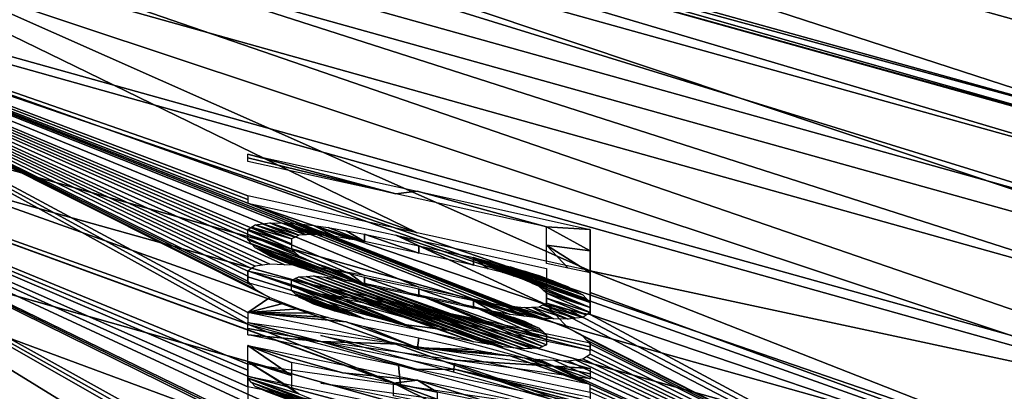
# Model space of a CAD drawing. Header units: millimetres. Extents: x -121 to 75, y -30 to 271.
# Tile 214 of 217: x 61.25 to 69.88, y 247.43 to 250.68. Entities that reach past the tile are written whole.
import ezdxf

# ---------------------------------------------------------------- set-up
doc = ezdxf.new("R2010")
doc.units = ezdxf.units.MM
doc.header["$LTSCALE"] = 65.185185
for name, color, linetype in [('397', 7, 'CONTINUOUS'), ('400', 7, 'CONTINUOUS'), ('499', 7, 'CONTINUOUS'), ('500', 7, 'CONTINUOUS')]:
    doc.layers.add(name, color=color, linetype=linetype)

msp = doc.modelspace()

# ---------------------------------------------------------------- linework, layer by layer
at = {"layer": '397', "color": 251, "linetype": 'Continuous', "true_color": 0x4d4d4d}
for points in [[(56.934, 254.9162, 18.2883), (73.4445, 250.3228, 20.9083), (56.9519, 255.3492, 12.1716), (56.934, 254.9162, 18.2883)], [(56.9519, 255.3492, -12.1716), (73.4445, 250.3228, -20.9084), (56.934, 254.9162, -18.2883), (56.9519, 255.3492, -12.1716)], [(73.4445, 250.7674, -13.9603), (73.4445, 250.3228, -20.9084), (56.9519, 255.3492, -12.1716), (73.4445, 250.7674, -13.9603)], [(73.4445, 250.3228, 20.9083), (73.4445, 250.7674, 13.9602), (56.9519, 255.3492, 12.1716), (73.4445, 250.3228, 20.9083)], [(56.934, 254.9162, -18.2883), (73.4445, 249.7158, -27.8607), (56.9097, 254.3208, -24.4671), (56.934, 254.9162, -18.2883)], [(56.9097, 254.3208, 24.4671), (73.4445, 249.7158, 27.8606), (56.934, 254.9162, 18.2883), (56.9097, 254.3208, 24.4671)], [(73.4445, 250.3228, -20.9084), (73.4445, 249.7158, -27.8607), (56.934, 254.9162, -18.2883), (73.4445, 250.3228, -20.9084)], [(73.4445, 249.7158, 27.8606), (73.4445, 250.3228, 20.9083), (56.934, 254.9162, 18.2883), (73.4445, 249.7158, 27.8606)], [(56.9097, 254.3208, -24.4671), (73.4445, 248.9523, -34.8758), (56.8792, 253.5671, -30.76), (56.9097, 254.3208, -24.4671)], [(56.8792, 253.5671, 30.76), (73.4445, 248.9523, 34.8757), (56.9097, 254.3208, 24.4671), (56.8792, 253.5671, 30.76)], [(73.4445, 249.7158, -27.8607), (73.4445, 248.9523, -34.8758), (56.9097, 254.3208, -24.4671), (73.4445, 249.7158, -27.8607)], [(73.4445, 248.9523, 34.8757), (73.4445, 249.7158, 27.8606), (56.9097, 254.3208, 24.4671), (73.4445, 248.9523, 34.8757)], [(56.8792, 253.5671, -30.76), (73.4445, 248.031, -42.0424), (56.8427, 252.6555, -37.2326), (56.8792, 253.5671, -30.76)], [(56.8427, 252.6555, 37.2326), (73.4445, 248.031, 42.0423), (56.8792, 253.5671, 30.76), (56.8427, 252.6555, 37.2326)], [(73.4445, 248.9523, -34.8758), (73.4445, 248.031, -42.0424), (56.8792, 253.5671, -30.76), (73.4445, 248.9523, -34.8758)], [(73.4445, 248.031, 42.0423), (73.4445, 248.9523, 34.8757), (56.8792, 253.5671, 30.76), (73.4445, 248.031, 42.0423)], [(56.8003, 251.581, -43.9619), (56.8427, 252.6555, -37.2326), (64.7337, 248.8162, -50), (56.8003, 251.581, -43.9619)], [(56.8003, 251.581, 43.9619), (73.4445, 246.9416, 49.4758), (56.8427, 252.6555, 37.2326), (56.8003, 251.581, 43.9619)], [(56.8427, 252.6555, -37.2326), (66.25, 248.482, -50), (64.7337, 248.8162, -50), (56.8427, 252.6555, -37.2326)], [(73.4445, 248.031, -42.0424), (73.4445, 246.9416, -49.4759), (56.8427, 252.6555, -37.2326), (73.4445, 248.031, -42.0424)], [(56.8427, 252.6555, -37.2326), (73.4445, 246.9416, -49.4759), (66.25, 248.482, -50), (56.8427, 252.6555, -37.2326)], [(73.4445, 246.9416, 49.4758), (73.4445, 248.031, 42.0423), (56.8427, 252.6555, 37.2326), (73.4445, 246.9416, 49.4758)], [(56.7517, 250.3334, -51.0357), (56.8003, 251.581, -43.9619), (63.25, 248.0146, -56.3125), (56.7517, 250.3334, -51.0357)], [(56.7517, 250.3334, 51.0357), (73.4445, 245.6609, 57.3329), (56.8003, 251.581, 43.9619), (56.7517, 250.3334, 51.0357)], [(63.2819, 248.3561, -54.4061), (56.8003, 251.581, -43.9619), (63.25, 248.391, -54.25), (63.2819, 248.3561, -54.4061)], [(63.3138, 248.3211, -54.5625), (56.8003, 251.581, -43.9619), (63.2819, 248.3561, -54.4061), (63.3138, 248.3211, -54.5625)], [(63.5692, 248.5361, -53.0625), (56.8003, 251.581, -43.9619), (63.6968, 248.5311, -52.9375), (63.5692, 248.5361, -53.0625)], [(63.3776, 248.2851, -54.6873), (56.8003, 251.581, -43.9619), (63.3138, 248.3211, -54.5625), (63.3776, 248.2851, -54.6873)], [(63.6968, 248.5311, -52.9375), (56.8003, 251.581, -43.9619), (63.8245, 248.515, -52.875), (63.6968, 248.5311, -52.9375)], [(63.25, 248.4361, -53.9998), (56.8003, 251.581, -43.9619), (63.25, 248.481, -53.75), (63.25, 248.4361, -53.9998)], [(63.3777, 248.5323, -53.3125), (56.8003, 251.581, -43.9619), (63.4415, 248.5411, -53.1875), (63.3777, 248.5323, -53.3125)], [(63.25, 248.391, -54.25), (56.8003, 251.581, -43.9619), (63.25, 248.4361, -53.9998), (63.25, 248.391, -54.25)], [(63.4415, 248.5411, -53.1875), (56.8003, 251.581, -43.9619), (63.5692, 248.5361, -53.0625), (63.4415, 248.5411, -53.1875)], [(56.8003, 251.581, -43.9619), (63.3138, 248.5235, -53.4375), (63.2819, 248.5023, -53.5937), (56.8003, 251.581, -43.9619)], [(65.2287, 248.2355, -52.75), (56.8003, 251.581, -43.9619), (65.388, 248.1957, -52.7812), (65.2287, 248.2355, -52.75)], [(63.25, 249.1404, -50), (56.8003, 251.581, -43.9619), (64.7337, 248.8162, -50), (63.25, 249.1404, -50)], [(64.7485, 248.339, -52.75), (56.8003, 251.581, -43.9619), (65.2287, 248.2355, -52.75), (64.7485, 248.339, -52.75)], [(64.2713, 248.4414, -52.75), (56.8003, 251.581, -43.9619), (64.7485, 248.339, -52.75), (64.2713, 248.4414, -52.75)], [(63.9521, 248.4987, -52.8125), (56.8003, 251.581, -43.9619), (64.1116, 248.4701, -52.7813), (63.9521, 248.4987, -52.8125)], [(63.3138, 248.5235, -53.4375), (56.8003, 251.581, -43.9619), (63.3777, 248.5323, -53.3125), (63.3138, 248.5235, -53.4375)], [(64.1116, 248.4701, -52.7813), (56.8003, 251.581, -43.9619), (64.2713, 248.4414, -52.75), (64.1116, 248.4701, -52.7813)], [(63.8245, 248.515, -52.875), (56.8003, 251.581, -43.9619), (63.9521, 248.4987, -52.8125), (63.8245, 248.515, -52.875)], [(56.8003, 251.581, -43.9619), (63.4415, 248.249, -54.8125), (63.25, 248.118, -55.75), (56.8003, 251.581, -43.9619)], [(63.25, 249.0758, -50.375), (56.8003, 251.581, -43.9619), (63.25, 249.1082, -50.1874), (63.25, 249.0758, -50.375)], [(63.4415, 248.249, -54.8125), (56.8003, 251.581, -43.9619), (63.3776, 248.2851, -54.6873), (63.4415, 248.249, -54.8125)], [(65.388, 248.1957, -52.7812), (56.8003, 251.581, -43.9619), (65.5479, 248.1558, -52.8125), (65.388, 248.1957, -52.7812)], [(56.8003, 251.581, -43.9619), (63.25, 249.0758, -50.375), (65.5479, 248.1558, -52.8125), (56.8003, 251.581, -43.9619)], [(63.25, 249.1082, -50.1874), (56.8003, 251.581, -43.9619), (63.25, 249.1404, -50), (63.25, 249.1082, -50.1874)], [(63.25, 248.0664, -56.0309), (56.8003, 251.581, -43.9619), (63.25, 248.118, -55.75), (63.25, 248.0664, -56.0309)], [(63.25, 248.0146, -56.3125), (56.8003, 251.581, -43.9619), (63.25, 248.0664, -56.0309), (63.25, 248.0146, -56.3125)], [(63.25, 248.481, -53.75), (56.8003, 251.581, -43.9619), (63.2819, 248.5023, -53.5937), (63.25, 248.481, -53.75)], [(73.4445, 245.6609, 57.3329), (73.4445, 246.9416, 49.4758), (56.8003, 251.581, 43.9619), (73.4445, 245.6609, 57.3329)], [(56.6964, 248.8968, -58.5536), (56.7517, 250.3334, -51.0357), (63.25, 246.3357, -65.0625), (56.6964, 248.8968, -58.5536)], [(56.6964, 248.8968, 58.5536), (73.4445, 242.7992, 72.9141), (56.7517, 250.3334, 51.0357), (56.6964, 248.8968, 58.5536)], [(63.3138, 247.106, -61.0625), (56.7517, 250.3334, -51.0357), (63.2819, 247.1425, -60.9061), (63.3138, 247.106, -61.0625)], [(64.588, 247.4779, -57.7196), (56.7517, 250.3334, -51.0357), (63.25, 248.0146, -56.3125), (64.588, 247.4779, -57.7196)], [(63.25, 247.6657, -58.1875), (56.7517, 250.3334, -51.0357), (64.588, 247.4779, -57.7196), (63.25, 247.6657, -58.1875)], [(63.25, 247.6128, -58.4684), (56.7517, 250.3334, -51.0357), (63.25, 247.6657, -58.1875), (63.25, 247.6128, -58.4684)], [(56.7517, 250.3334, -51.0357), (63.25, 247.5598, -58.75), (63.25, 247.4652, -59.25), (56.7517, 250.3334, -51.0357)], [(63.25, 247.5598, -58.75), (56.7517, 250.3334, -51.0357), (63.25, 247.6128, -58.4684), (63.25, 247.5598, -58.75)], [(56.7517, 250.3334, -51.0357), (63.3138, 247.106, -61.0625), (63.25, 246.7303, -63.0625), (56.7517, 250.3334, -51.0357)], [(63.25, 246.6814, -63.3122), (56.7517, 250.3334, -51.0357), (63.25, 246.7303, -63.0625), (63.25, 246.6814, -63.3122)], [(63.25, 246.6322, -63.5625), (56.7517, 250.3334, -51.0357), (63.25, 246.6814, -63.3122), (63.25, 246.6322, -63.5625)], [(63.25, 246.3357, -65.0625), (56.7517, 250.3334, -51.0357), (63.25, 246.6322, -63.5625), (63.25, 246.3357, -65.0625)], [(63.25, 247.323, -59.9975), (56.7517, 250.3334, -51.0357), (63.25, 247.4652, -59.25), (63.25, 247.323, -59.9975)], [(63.25, 247.1789, -60.75), (56.7517, 250.3334, -51.0357), (63.25, 247.323, -59.9975), (63.25, 247.1789, -60.75)], [(63.2819, 247.1425, -60.9061), (56.7517, 250.3334, -51.0357), (63.25, 247.1789, -60.75), (63.2819, 247.1425, -60.9061)], [(73.4445, 242.7992, 72.9141), (73.4445, 244.2436, 65.3112), (56.7517, 250.3334, 51.0357), (73.4445, 242.7992, 72.9141)], [(73.4445, 244.2436, 65.3112), (73.4445, 245.6609, 57.3329), (56.7517, 250.3334, 51.0357), (73.4445, 244.2436, 65.3112)], [(64.5462, 248.7935, -50.375), (65.867, 248.1841, -52.25), (63.25, 249.0758, -50.375), (64.5462, 248.7935, -50.375)], [(65.8032, 248.0789, -52.9375), (63.25, 249.0758, -50.375), (65.9307, 248.0297, -53.0623), (65.8032, 248.0789, -52.9375)], [(66.0585, 247.9803, -53.1875), (65.9307, 248.0297, -53.0623), (63.25, 249.0758, -50.375), (66.0585, 247.9803, -53.1875)], [(65.6753, 248.1174, -52.8749), (63.25, 249.0758, -50.375), (65.8032, 248.0789, -52.9375), (65.6753, 248.1174, -52.8749)], [(65.5479, 248.1558, -52.8125), (63.25, 249.0758, -50.375), (65.6753, 248.1174, -52.8749), (65.5479, 248.1558, -52.8125)], [(63.25, 249.0758, -50.375), (65.867, 248.1841, -52.25), (66.0585, 247.9803, -53.1875), (63.25, 249.0758, -50.375)], [(56.6337, 247.249, -66.6292), (56.6964, 248.8968, -58.5536), (63.5702, 244.3162, -74.6126), (56.6337, 247.249, -66.6292)], [(56.6337, 247.249, 66.6292), (73.4445, 241.3103, 80.3527), (56.6964, 248.8968, 58.5536), (56.6337, 247.249, 66.6292)], [(63.25, 244.9353, -71.9375), (56.6964, 248.8968, -58.5536), (63.2819, 244.962, -71.7812), (63.25, 244.9353, -71.9375)], [(63.2819, 245.414, -69.5936), (56.6964, 248.8968, -58.5536), (63.25, 245.452, -69.4375), (63.2819, 245.414, -69.5936)], [(63.3138, 245.3759, -69.75), (56.6964, 248.8968, -58.5536), (63.2819, 245.414, -69.5936), (63.3138, 245.3759, -69.75)], [(63.3776, 245.3384, -69.8748), (56.6964, 248.8968, -58.5536), (63.3138, 245.3759, -69.75), (63.3776, 245.3384, -69.8748)], [(63.5702, 244.3162, -74.6126), (56.6964, 248.8968, -58.5536), (63.831, 244.2401, -74.7512), (63.5702, 244.3162, -74.6126)], [(56.6964, 248.8968, -58.5536), (63.4415, 245.3008, -70), (63.9521, 245.0001, -71), (56.6964, 248.8968, -58.5536)], [(63.4415, 245.3008, -70), (56.6964, 248.8968, -58.5536), (63.3776, 245.3384, -69.8748), (63.4415, 245.3008, -70)], [(56.6964, 248.8968, -58.5536), (63.25, 245.758, -67.9375), (63.25, 245.6059, -68.6846), (56.6964, 248.8968, -58.5536)], [(63.25, 246.1867, -65.8097), (56.6964, 248.8968, -58.5536), (63.25, 246.3357, -65.0625), (63.25, 246.1867, -65.8097)], [(63.831, 244.2401, -74.7512), (56.6964, 248.8968, -58.5536), (64.0614, 244.1587, -74.9401), (63.831, 244.2401, -74.7512)], [(63.25, 246.0357, -66.5625), (56.6964, 248.8968, -58.5536), (63.25, 246.1867, -65.8097), (63.25, 246.0357, -66.5625)], [(63.2819, 245.9983, -66.7186), (56.6964, 248.8968, -58.5536), (63.25, 246.0357, -66.5625), (63.2819, 245.9983, -66.7186)], [(63.25, 245.452, -69.4375), (56.6964, 248.8968, -58.5536), (63.25, 245.6059, -68.6846), (63.25, 245.452, -69.4375)], [(63.5691, 245.0194, -71.25), (56.6964, 248.8968, -58.5536), (63.6968, 245.0216, -71.125), (63.5691, 245.0194, -71.25)], [(63.4415, 245.017, -71.375), (56.6964, 248.8968, -58.5536), (63.5691, 245.0194, -71.25), (63.4415, 245.017, -71.375)], [(63.6968, 245.0216, -71.125), (56.6964, 248.8968, -58.5536), (63.8245, 245.0109, -71.0625), (63.6968, 245.0216, -71.125)], [(63.3777, 245.0028, -71.5), (56.6964, 248.8968, -58.5536), (63.4415, 245.017, -71.375), (63.3777, 245.0028, -71.5)], [(63.8245, 245.0109, -71.0625), (56.6964, 248.8968, -58.5536), (63.9521, 245.0001, -71), (63.8245, 245.0109, -71.0625)], [(63.3138, 244.7541, -72.75), (56.6964, 248.8968, -58.5536), (63.2819, 244.7926, -72.5936), (63.3138, 244.7541, -72.75)], [(56.6964, 248.8968, -58.5536), (63.3138, 244.9886, -71.625), (63.2819, 244.962, -71.7812), (56.6964, 248.8968, -58.5536)], [(63.3138, 244.9886, -71.625), (56.6964, 248.8968, -58.5536), (63.3777, 245.0028, -71.5), (63.3138, 244.9886, -71.625)], [(56.6964, 248.8968, -58.5536), (63.3138, 244.7541, -72.75), (64.0614, 244.1587, -74.9401), (56.6964, 248.8968, -58.5536)], [(63.2819, 244.7926, -72.5936), (56.6964, 248.8968, -58.5536), (63.25, 244.831, -72.4375), (63.2819, 244.7926, -72.5936)], [(63.25, 244.831, -72.4375), (56.6964, 248.8968, -58.5536), (63.25, 244.8833, -72.1872), (63.25, 244.831, -72.4375)], [(63.25, 244.8833, -72.1872), (56.6964, 248.8968, -58.5536), (63.25, 244.9353, -71.9375), (63.25, 244.8833, -72.1872)], [(63.3138, 245.9607, -66.875), (56.6964, 248.8968, -58.5536), (63.2819, 245.9983, -66.7186), (63.3138, 245.9607, -66.875)], [(63.4095, 245.9173, -66.9998), (56.6964, 248.8968, -58.5536), (63.3138, 245.9607, -66.875), (63.4095, 245.9173, -66.9998)], [(56.6964, 248.8968, -58.5536), (63.5053, 245.8738, -67.125), (63.25, 245.758, -67.9375), (56.6964, 248.8968, -58.5536)], [(63.5053, 245.8738, -67.125), (56.6964, 248.8968, -58.5536), (63.4095, 245.9173, -66.9998), (63.5053, 245.8738, -67.125)], [(73.4445, 241.3103, 80.3527), (73.4445, 242.7992, 72.9141), (56.6964, 248.8968, 58.5536), (73.4445, 241.3103, 80.3527)], [(65.867, 248.3452, -51.3097), (65.867, 248.1841, -52.25), (64.5462, 248.7935, -50.375), (65.867, 248.3452, -51.3097)], [(65.867, 248.5036, -50.375), (65.867, 248.3452, -51.3097), (64.5462, 248.7935, -50.375), (65.867, 248.5036, -50.375)], [(63.7606, 248.4343, -53.4063), (65.3563, 247.839, -54.8438), (63.6968, 248.4311, -53.5), (63.7606, 248.4343, -53.4063)], [(63.8245, 248.4374, -53.3125), (65.484, 247.8174, -54.8125), (63.7606, 248.4343, -53.4063), (63.8245, 248.4374, -53.3125)], [(65.484, 247.8174, -54.8125), (65.3563, 247.839, -54.8438), (63.7606, 248.4343, -53.4063), (65.484, 247.8174, -54.8125)], [(63.9202, 248.4281, -53.25), (65.5798, 247.8082, -54.75), (63.8245, 248.4374, -53.3125), (63.9202, 248.4281, -53.25)], [(65.5798, 247.8082, -54.75), (65.484, 247.8174, -54.8125), (63.8245, 248.4374, -53.3125), (65.5798, 247.8082, -54.75)], [(66.25, 248.482, -50), (73.4445, 245.6609, -57.333), (66.25, 248.2933, -51.121), (66.25, 248.482, -50)], [(73.4445, 246.9416, -49.4759), (73.4445, 245.6609, -57.333), (66.25, 248.482, -50), (73.4445, 246.9416, -49.4759)], [(64.7486, 247.9623, -54.875), (63.633, 248.4, -53.75), (63.6649, 248.4156, -53.625), (64.7486, 247.9623, -54.875)], [(63.633, 248.3552, -53.9998), (63.633, 248.4, -53.75), (64.7486, 247.9623, -54.875), (63.633, 248.3552, -53.9998)], [(63.633, 248.3103, -54.25), (63.633, 248.3552, -53.9998), (64.2713, 248.0631, -54.875), (63.633, 248.3103, -54.25)], [(64.2713, 248.0631, -54.875), (63.633, 248.3552, -53.9998), (64.7486, 247.9623, -54.875), (64.2713, 248.0631, -54.875)], [(63.6968, 248.4311, -53.5), (65.2287, 247.8605, -54.875), (63.6649, 248.4156, -53.625), (63.6968, 248.4311, -53.5)], [(65.2287, 247.8605, -54.875), (64.7486, 247.9623, -54.875), (63.6649, 248.4156, -53.625), (65.2287, 247.8605, -54.875)], [(65.3563, 247.839, -54.8438), (65.2287, 247.8605, -54.875), (63.6968, 248.4311, -53.5), (65.3563, 247.839, -54.8438)], [(64.016, 248.4187, -53.1875), (65.6755, 247.7989, -54.6875), (63.9202, 248.4281, -53.25), (64.016, 248.4187, -53.1875)], [(65.6755, 247.7989, -54.6875), (65.5798, 247.8082, -54.75), (63.9202, 248.4281, -53.25), (65.6755, 247.7989, -54.6875)], [(64.1436, 248.397, -53.1563), (65.7394, 247.8019, -54.5938), (64.016, 248.4187, -53.1875), (64.1436, 248.397, -53.1563)], [(65.7394, 247.8019, -54.5938), (65.6755, 247.7989, -54.6875), (64.016, 248.4187, -53.1875), (65.7394, 247.8019, -54.5938)], [(64.2713, 248.3753, -53.125), (65.8032, 247.8049, -54.5), (64.1436, 248.397, -53.1563), (64.2713, 248.3753, -53.125)], [(65.8032, 247.8049, -54.5), (65.7394, 247.8019, -54.5938), (64.1436, 248.397, -53.1563), (65.8032, 247.8049, -54.5)], [(64.7485, 248.2731, -53.125), (65.8351, 247.8202, -54.375), (64.2713, 248.3753, -53.125), (64.7485, 248.2731, -53.125)], [(65.8351, 247.8202, -54.375), (65.8032, 247.8049, -54.5), (64.2713, 248.3753, -53.125), (65.8351, 247.8202, -54.375)], [(63.6649, 248.2811, -54.3749), (63.633, 248.3103, -54.25), (64.2713, 248.0631, -54.875), (63.6649, 248.2811, -54.3749)], [(64.1435, 248.0957, -54.8437), (63.6649, 248.2811, -54.3749), (64.2713, 248.0631, -54.875), (64.1435, 248.0957, -54.8437)], [(63.6968, 248.2518, -54.5), (63.6649, 248.2811, -54.3749), (64.1435, 248.0957, -54.8437), (63.6968, 248.2518, -54.5)], [(65.867, 247.8354, -54.25), (65.8351, 247.8202, -54.375), (64.7485, 248.2731, -53.125), (65.867, 247.8354, -54.25)], [(65.867, 247.8794, -53.9998), (65.867, 247.8354, -54.25), (64.7485, 248.2731, -53.125), (65.867, 247.8794, -53.9998)], [(65.2287, 248.17, -53.125), (65.867, 247.8794, -53.9998), (64.7485, 248.2731, -53.125), (65.2287, 248.17, -53.125)], [(66.25, 248.2933, -51.121), (73.4445, 245.6609, -57.333), (66.25, 248.1008, -52.25), (66.25, 248.2933, -51.121)], [(63.4415, 248.249, -54.8125), (63.5689, 248.1996, -54.9373), (63.25, 248.118, -55.75), (63.4415, 248.249, -54.8125)], [(63.5689, 248.1996, -54.9373), (63.6968, 248.1501, -55.0625), (63.25, 248.118, -55.75), (63.5689, 248.1996, -54.9373)], [(64.016, 248.1282, -54.8125), (63.6968, 248.2518, -54.5), (64.1435, 248.0957, -54.8437), (64.016, 248.1282, -54.8125)], [(63.7605, 248.2215, -54.5936), (63.6968, 248.2518, -54.5), (64.016, 248.1282, -54.8125), (63.7605, 248.2215, -54.5936)], [(63.9201, 248.1597, -54.7499), (63.7605, 248.2215, -54.5936), (64.016, 248.1282, -54.8125), (63.9201, 248.1597, -54.7499)], [(63.8245, 248.1911, -54.6875), (63.7605, 248.2215, -54.5936), (63.9201, 248.1597, -54.7499), (63.8245, 248.1911, -54.6875)], [(66.0583, 248.1425, -52.25), (73.4445, 244.2436, -65.311), (65.867, 248.1841, -52.25), (66.0583, 248.1425, -52.25)], [(65.867, 248.1841, -52.25), (73.4445, 244.2436, -65.311), (66.0585, 247.9803, -53.1875), (65.867, 248.1841, -52.25)], [(63.6968, 248.1501, -55.0625), (63.8242, 248.112, -55.1249), (63.25, 248.118, -55.75), (63.6968, 248.1501, -55.0625)], [(63.8242, 248.112, -55.1249), (63.9521, 248.0738, -55.1875), (63.25, 248.118, -55.75), (63.8242, 248.112, -55.1249)], [(63.25, 248.118, -55.75), (64.1115, 248.0347, -55.2187), (64.7362, 247.8073, -55.75), (63.25, 248.118, -55.75)], [(63.9521, 248.0738, -55.1875), (64.1115, 248.0347, -55.2187), (63.25, 248.118, -55.75), (63.9521, 248.0738, -55.1875)], [(65.867, 247.9233, -53.75), (65.867, 247.8794, -53.9998), (65.2287, 248.17, -53.125), (65.867, 247.9233, -53.75)], [(65.3562, 248.1371, -53.1562), (65.8351, 247.9521, -53.6249), (65.2287, 248.17, -53.125), (65.3562, 248.1371, -53.1562)], [(65.8351, 247.9521, -53.6249), (65.867, 247.9233, -53.75), (65.2287, 248.17, -53.125), (65.8351, 247.9521, -53.6249)], [(65.484, 248.1041, -53.1875), (65.8032, 247.9808, -53.5), (65.3562, 248.1371, -53.1562), (65.484, 248.1041, -53.1875)], [(65.8032, 247.9808, -53.5), (65.8351, 247.9521, -53.6249), (65.3562, 248.1371, -53.1562), (65.8032, 247.9808, -53.5)], [(65.5797, 248.0726, -53.2499), (65.7393, 248.011, -53.4061), (65.484, 248.1041, -53.1875), (65.5797, 248.0726, -53.2499)], [(65.7393, 248.011, -53.4061), (65.8032, 247.9808, -53.5), (65.484, 248.1041, -53.1875), (65.7393, 248.011, -53.4061)], [(66.25, 248.1008, -52.25), (73.4445, 244.2436, -65.311), (66.0583, 248.1425, -52.25), (66.25, 248.1008, -52.25)], [(73.4445, 245.6609, -57.333), (73.4445, 244.2436, -65.311), (66.25, 248.1008, -52.25), (73.4445, 245.6609, -57.333)], [(64.57, 247.6556, -56.7741), (64.588, 247.4779, -57.7196), (63.25, 248.0146, -56.3125), (64.57, 247.6556, -56.7741)], [(64.1115, 248.0347, -55.2187), (64.2713, 247.9954, -55.25), (64.7362, 247.8073, -55.75), (64.1115, 248.0347, -55.2187)], [(65.6755, 248.0411, -53.3125), (65.7393, 248.011, -53.4061), (65.5797, 248.0726, -53.2499), (65.6755, 248.0411, -53.3125)], [(63.8883, 247.9164, -56.125), (65.0607, 247.6712, -56.125), (65.0529, 247.5945, -56.5565), (63.8883, 247.9164, -56.125)], [(64.2713, 247.9954, -55.25), (64.7486, 247.8949, -55.25), (64.7362, 247.8073, -55.75), (64.2713, 247.9954, -55.25)], [(66.0585, 247.9803, -53.1875), (73.4445, 244.2436, -65.311), (66.1222, 247.9448, -53.3123), (66.0585, 247.9803, -53.1875)], [(66.1222, 247.9448, -53.3123), (73.4445, 244.2436, -65.311), (66.1862, 247.9092, -53.4375), (66.1222, 247.9448, -53.3123)], [(64.7486, 247.8949, -55.25), (65.2287, 247.7935, -55.25), (64.7362, 247.8073, -55.75), (64.7486, 247.8949, -55.25)], [(66.1862, 247.9092, -53.4375), (73.4445, 244.2436, -65.311), (66.2181, 247.8751, -53.5936), (66.1862, 247.9092, -53.4375)], [(66.2181, 247.8751, -53.5936), (73.4445, 244.2436, -65.311), (66.25, 247.8409, -53.75), (66.2181, 247.8751, -53.5936)], [(66.25, 247.8409, -53.75), (73.4445, 244.2436, -65.311), (66.25, 247.7972, -53.9998), (66.25, 247.8409, -53.75)], [(65.2287, 247.7935, -55.25), (65.3882, 247.7653, -55.2188), (64.7362, 247.8073, -55.75), (65.2287, 247.7935, -55.25)], [(64.7362, 247.8073, -55.75), (65.5479, 247.737, -55.1875), (66.25, 247.4876, -55.75), (64.7362, 247.8073, -55.75)], [(65.3882, 247.7653, -55.2188), (65.5479, 247.737, -55.1875), (64.7362, 247.8073, -55.75), (65.3882, 247.7653, -55.2188)], [(66.25, 247.7533, -54.25), (73.4445, 244.2436, -65.311), (66.2181, 247.7327, -54.4062), (66.25, 247.7533, -54.25)], [(66.25, 247.7972, -53.9998), (73.4445, 244.2436, -65.311), (66.25, 247.7533, -54.25), (66.25, 247.7972, -53.9998)], [(65.9309, 247.2846, -57.25), (64.588, 247.4779, -57.7196), (64.57, 247.6556, -56.7741), (65.9309, 247.2846, -57.25)], [(65.0529, 247.5945, -56.5565), (65.0607, 247.6712, -56.125), (66.25, 247.2629, -57), (65.0529, 247.5945, -56.5565)], [(65.0607, 247.6712, -56.125), (66.25, 247.4205, -56.125), (66.25, 247.2629, -57), (65.0607, 247.6712, -56.125)], [(65.5479, 247.737, -55.1875), (65.6755, 247.7211, -55.125), (66.25, 247.4876, -55.75), (65.5479, 247.737, -55.1875)], [(65.6755, 247.7211, -55.125), (65.8032, 247.7051, -55.0625), (66.25, 247.4876, -55.75), (65.6755, 247.7211, -55.125)], [(65.9309, 247.7001, -54.9375), (73.4445, 244.2436, -65.311), (65.8032, 247.7051, -55.0625), (65.9309, 247.7001, -54.9375)], [(65.8032, 247.7051, -55.0625), (73.4445, 244.2436, -65.311), (66.25, 247.4876, -55.75), (65.8032, 247.7051, -55.0625)], [(66.0585, 247.6951, -54.8125), (73.4445, 244.2436, -65.311), (65.9309, 247.7001, -54.9375), (66.0585, 247.6951, -54.8125)], [(66.1223, 247.7035, -54.6875), (73.4445, 244.2436, -65.311), (66.0585, 247.6951, -54.8125), (66.1223, 247.7035, -54.6875)], [(66.1862, 247.712, -54.5625), (73.4445, 244.2436, -65.311), (66.1223, 247.7035, -54.6875), (66.1862, 247.712, -54.5625)], [(66.2181, 247.7327, -54.4062), (73.4445, 244.2436, -65.311), (66.1862, 247.712, -54.5625), (66.2181, 247.7327, -54.4062)], [(63.25, 247.4652, -59.25), (63.25, 247.5598, -58.75), (64.7376, 247.1625, -59.25), (63.25, 247.4652, -59.25)], [(63.25, 247.5598, -58.75), (64.7374, 247.2559, -58.75), (64.7376, 247.1625, -59.25), (63.25, 247.5598, -58.75)], [(63.8883, 247.5, -58.375), (65.0675, 247.3384, -57.9381), (65.0612, 247.2589, -58.375), (63.8883, 247.5, -58.375)], [(66.25, 247.4876, -55.75), (73.4445, 244.2436, -65.311), (66.25, 247.4541, -55.9374), (66.25, 247.4876, -55.75)], [(66.25, 247.4541, -55.9374), (73.4445, 244.2436, -65.311), (66.25, 247.4205, -56.125), (66.25, 247.4541, -55.9374)]]:
    msp.add_3dface(points, dxfattribs=at)
at = {"layer": '400', "color": 251, "linetype": 'Continuous', "true_color": 0x4d4d4d}
for points in [[(56.9096, 253.6421, 0), (56.9062, 253.5534, -6.0754), (71.573, 249.5756, -0.0001), (56.9096, 253.6421, 0)], [(56.9062, 253.5534, 6.0754), (56.9096, 253.6421, 0), (71.5732, 249.4824, 6.9387), (56.9062, 253.5534, 6.0754)], [(71.5732, 249.4824, 6.9387), (56.9096, 253.6421, 0), (71.573, 249.5756, -0.0001), (71.5732, 249.4824, 6.9387)], [(56.9062, 253.5534, -6.0754), (56.8959, 253.2896, -12.1591), (71.5738, 249.2068, -13.8571), (56.9062, 253.5534, -6.0754)], [(56.8959, 253.2896, 12.1591), (56.9062, 253.5534, 6.0754), (71.5738, 249.2068, 13.8569), (56.8959, 253.2896, 12.1591)], [(71.5732, 249.4824, -6.9388), (56.9062, 253.5534, -6.0754), (71.5738, 249.2068, -13.8571), (71.5732, 249.4824, -6.9388)], [(71.573, 249.5756, -0.0001), (56.9062, 253.5534, -6.0754), (71.5732, 249.4824, -6.9388), (71.573, 249.5756, -0.0001)], [(71.5738, 249.2068, 13.8569), (56.9062, 253.5534, 6.0754), (71.5732, 249.4824, 6.9387), (71.5738, 249.2068, 13.8569)], [(56.8959, 253.2896, -12.1591), (56.879, 252.8568, -18.2702), (71.5748, 248.7575, -20.7534), (56.8959, 253.2896, -12.1591)], [(56.879, 252.8568, 18.2702), (56.8959, 253.2896, 12.1591), (71.5748, 248.7575, 20.7532), (56.879, 252.8568, 18.2702)], [(71.5738, 249.2068, -13.8571), (56.8959, 253.2896, -12.1591), (71.5748, 248.7575, -20.7534), (71.5738, 249.2068, -13.8571)], [(71.5748, 248.7575, 20.7532), (56.8959, 253.2896, 12.1591), (71.5738, 249.2068, 13.8569), (71.5748, 248.7575, 20.7532)], [(56.879, 252.8568, -18.2702), (56.856, 252.2615, -24.4441), (71.576, 248.1444, -27.6568), (56.879, 252.8568, -18.2702)], [(56.856, 252.2615, 24.4441), (56.879, 252.8568, 18.2702), (71.576, 248.1445, 27.6567), (56.856, 252.2615, 24.4441)], [(71.5748, 248.7575, -20.7534), (56.879, 252.8568, -18.2702), (71.576, 248.1444, -27.6568), (71.5748, 248.7575, -20.7534)], [(71.576, 248.1445, 27.6567), (56.879, 252.8568, 18.2702), (71.5748, 248.7575, 20.7532), (71.576, 248.1445, 27.6567)], [(56.8271, 251.5079, 30.7327), (56.856, 252.2615, 24.4441), (71.5774, 247.3733, 34.6293), (56.8271, 251.5079, 30.7327)], [(56.856, 252.2615, -24.4441), (56.8271, 251.5079, -30.7327), (71.5774, 247.3732, -34.6295), (56.856, 252.2615, -24.4441)], [(71.576, 248.1444, -27.6568), (56.856, 252.2615, -24.4441), (71.5774, 247.3732, -34.6295), (71.576, 248.1444, -27.6568)], [(71.5774, 247.3733, 34.6293), (56.856, 252.2615, 24.4441), (71.576, 248.1445, 27.6567), (71.5774, 247.3733, 34.6293)], [(56.7924, 250.5964, 37.2018), (56.8271, 251.5079, 30.7327), (71.5791, 246.4419, 41.765), (56.7924, 250.5964, 37.2018)], [(56.8271, 251.5079, -30.7327), (56.7924, 250.5964, -37.2018), (71.5791, 246.4419, -41.7652), (56.8271, 251.5079, -30.7327)], [(71.5791, 246.4419, 41.765), (56.8271, 251.5079, 30.7327), (71.5774, 247.3733, 34.6293), (71.5791, 246.4419, 41.765)], [(71.5774, 247.3732, -34.6295), (56.8271, 251.5079, -30.7327), (71.5791, 246.4419, -41.7652), (71.5774, 247.3732, -34.6295)], [(56.7518, 249.5218, 43.9284), (56.7924, 250.5964, 37.2018), (71.5808, 245.338, 49.1898), (56.7518, 249.5218, 43.9284)], [(56.7924, 250.5964, -37.2018), (56.7518, 249.5218, -43.9284), (71.5808, 245.338, -49.19), (56.7924, 250.5964, -37.2018)], [(71.5808, 245.338, 49.1898), (56.7924, 250.5964, 37.2018), (71.5791, 246.4419, 41.765), (71.5808, 245.338, 49.1898)], [(71.5791, 246.4419, -41.7652), (56.7924, 250.5964, -37.2018), (71.5808, 245.338, -49.19), (71.5791, 246.4419, -41.7652)], [(56.705, 248.2741, 51.0003), (56.7518, 249.5218, 43.9284), (71.5827, 244.0363, 57.068), (56.705, 248.2741, 51.0003)], [(56.7518, 249.5218, -43.9284), (56.705, 248.2741, -51.0003), (71.5827, 244.0363, -57.0682), (56.7518, 249.5218, -43.9284)], [(71.5827, 244.0363, 57.068), (56.7518, 249.5218, 43.9284), (71.5808, 245.338, 49.1898), (71.5827, 244.0363, 57.068)], [(71.5808, 245.338, -49.19), (56.7518, 249.5218, -43.9284), (71.5827, 244.0363, -57.0682), (71.5808, 245.338, -49.19)], [(56.6517, 246.8372, 58.5172), (56.705, 248.2741, 51.0003), (71.5864, 241.0894, 72.9025), (56.6517, 246.8372, 58.5172)], [(56.705, 248.2741, -51.0003), (56.6517, 246.8372, -58.5172), (71.5846, 242.5699, -65.2118), (56.705, 248.2741, -51.0003)], [(71.5846, 242.5699, 65.2117), (56.705, 248.2741, 51.0003), (71.5827, 244.0363, 57.068), (71.5846, 242.5699, 65.2117)], [(71.5864, 241.0894, 72.9025), (56.705, 248.2741, 51.0003), (71.5846, 242.5699, 65.2117), (71.5864, 241.0894, 72.9025)], [(71.5827, 244.0363, -57.0682), (56.705, 248.2741, -51.0003), (71.5846, 242.5699, -65.2118), (71.5827, 244.0363, -57.0682)]]:
    msp.add_3dface(points, dxfattribs=at)
at = {"layer": '499', "color": 251, "linetype": 'Continuous', "true_color": 0x4d4d4d}
for points in [[(63.25, 249.5036, -50), (64.7337, 249.1794, -50), (64.5462, 249.1567, -50.375), (63.25, 249.5036, -50)], [(63.25, 249.5036, -50), (64.5462, 249.1567, -50.375), (63.25, 249.4714, -50.1874), (63.25, 249.5036, -50)], [(63.25, 249.439, -50.375), (63.25, 249.4714, -50.1874), (64.5462, 249.1567, -50.375), (63.25, 249.439, -50.375)], [(64.5462, 249.1567, -50.375), (64.7337, 249.1794, -50), (65.867, 248.8668, -50.375), (64.5462, 249.1567, -50.375)], [(64.7337, 249.1794, -50), (66.25, 248.8452, -50), (65.867, 248.8668, -50.375), (64.7337, 249.1794, -50)], [(63.25, 248.8442, -53.75), (63.2819, 248.8655, -53.5937), (63.633, 248.7184, -53.9998), (63.25, 248.8442, -53.75)], [(63.2819, 248.8655, -53.5937), (63.3138, 248.8867, -53.4375), (63.633, 248.7632, -53.75), (63.2819, 248.8655, -53.5937)], [(63.2819, 248.8655, -53.5937), (63.633, 248.7632, -53.75), (63.633, 248.7184, -53.9998), (63.2819, 248.8655, -53.5937)], [(63.3138, 248.8867, -53.4375), (63.3777, 248.8955, -53.3125), (63.6649, 248.7788, -53.625), (63.3138, 248.8867, -53.4375)], [(63.633, 248.7632, -53.75), (63.3138, 248.8867, -53.4375), (63.6649, 248.7788, -53.625), (63.633, 248.7632, -53.75)], [(63.3777, 248.8955, -53.3125), (63.4415, 248.9043, -53.1875), (63.6968, 248.7943, -53.5), (63.3777, 248.8955, -53.3125)], [(63.6649, 248.7788, -53.625), (63.3777, 248.8955, -53.3125), (63.6968, 248.7943, -53.5), (63.6649, 248.7788, -53.625)], [(63.4415, 248.9043, -53.1875), (63.5692, 248.8994, -53.0625), (63.7606, 248.7975, -53.4063), (63.4415, 248.9043, -53.1875)], [(63.6968, 248.7943, -53.5), (63.4415, 248.9043, -53.1875), (63.7606, 248.7975, -53.4063), (63.6968, 248.7943, -53.5)], [(63.5692, 248.8994, -53.0625), (63.6968, 248.8943, -52.9375), (63.9202, 248.7913, -53.25), (63.5692, 248.8994, -53.0625)], [(63.7606, 248.7975, -53.4063), (63.5692, 248.8994, -53.0625), (63.8245, 248.8006, -53.3125), (63.7606, 248.7975, -53.4063)], [(63.8245, 248.8006, -53.3125), (63.5692, 248.8994, -53.0625), (63.9202, 248.7913, -53.25), (63.8245, 248.8006, -53.3125)], [(63.6968, 248.8943, -52.9375), (63.8245, 248.8782, -52.875), (64.016, 248.782, -53.1875), (63.6968, 248.8943, -52.9375)], [(63.9202, 248.7913, -53.25), (63.6968, 248.8943, -52.9375), (64.016, 248.782, -53.1875), (63.9202, 248.7913, -53.25)], [(64.016, 248.782, -53.1875), (63.8245, 248.8782, -52.875), (64.1436, 248.7603, -53.1563), (64.016, 248.782, -53.1875)], [(64.1436, 248.7603, -53.1563), (63.8245, 248.8782, -52.875), (64.2713, 248.7385, -53.125), (64.1436, 248.7603, -53.1563)], [(63.8245, 248.8782, -52.875), (63.9521, 248.8619, -52.8125), (64.2713, 248.7385, -53.125), (63.8245, 248.8782, -52.875)], [(65.867, 248.8668, -50.375), (66.25, 248.8452, -50), (66.25, 248.6566, -51.121), (65.867, 248.8668, -50.375)], [(65.867, 248.7084, -51.3097), (65.867, 248.8668, -50.375), (66.25, 248.6566, -51.121), (65.867, 248.7084, -51.3097)], [(63.25, 248.7993, -53.9998), (63.25, 248.8442, -53.75), (63.633, 248.6735, -54.25), (63.25, 248.7993, -53.9998)], [(63.633, 248.6735, -54.25), (63.25, 248.8442, -53.75), (63.633, 248.7184, -53.9998), (63.633, 248.6735, -54.25)], [(63.6649, 248.6443, -54.3749), (63.25, 248.7993, -53.9998), (63.633, 248.6735, -54.25), (63.6649, 248.6443, -54.3749)], [(63.25, 248.7542, -54.25), (63.25, 248.7993, -53.9998), (63.8245, 248.5543, -54.6875), (63.25, 248.7542, -54.25)], [(63.8245, 248.5543, -54.6875), (63.25, 248.7993, -53.9998), (63.7605, 248.5847, -54.5936), (63.8245, 248.5543, -54.6875)], [(63.7605, 248.5847, -54.5936), (63.25, 248.7993, -53.9998), (63.6968, 248.615, -54.5), (63.7605, 248.5847, -54.5936)], [(63.6968, 248.615, -54.5), (63.25, 248.7993, -53.9998), (63.6649, 248.6443, -54.3749), (63.6968, 248.615, -54.5)], [(63.9521, 248.8619, -52.8125), (64.1116, 248.8333, -52.7813), (64.2713, 248.7385, -53.125), (63.9521, 248.8619, -52.8125)], [(64.1116, 248.8333, -52.7813), (64.2713, 248.8046, -52.75), (64.2713, 248.7385, -53.125), (64.1116, 248.8333, -52.7813)], [(64.2713, 248.8046, -52.75), (64.7485, 248.7022, -52.75), (64.7485, 248.6363, -53.125), (64.2713, 248.8046, -52.75)], [(64.2713, 248.7385, -53.125), (64.2713, 248.8046, -52.75), (64.7485, 248.6363, -53.125), (64.2713, 248.7385, -53.125)], [(63.2819, 248.7193, -54.4061), (63.25, 248.7542, -54.25), (64.2713, 248.3587, -55.25), (63.2819, 248.7193, -54.4061)], [(64.2713, 248.3587, -55.25), (63.25, 248.7542, -54.25), (63.8245, 248.5543, -54.6875), (64.2713, 248.3587, -55.25)], [(63.3138, 248.6843, -54.5625), (63.2819, 248.7193, -54.4061), (64.1115, 248.3979, -55.2187), (63.3138, 248.6843, -54.5625)], [(64.1115, 248.3979, -55.2187), (63.2819, 248.7193, -54.4061), (64.2713, 248.3587, -55.25), (64.1115, 248.3979, -55.2187)], [(64.7485, 248.7022, -52.75), (65.2287, 248.5988, -52.75), (65.2287, 248.5332, -53.125), (64.7485, 248.7022, -52.75)], [(64.7485, 248.6363, -53.125), (64.7485, 248.7022, -52.75), (65.2287, 248.5332, -53.125), (64.7485, 248.6363, -53.125)], [(65.867, 248.5473, -52.25), (65.867, 248.7084, -51.3097), (66.0583, 248.5057, -52.25), (65.867, 248.5473, -52.25)], [(66.0583, 248.5057, -52.25), (65.867, 248.7084, -51.3097), (66.25, 248.464, -52.25), (66.0583, 248.5057, -52.25)], [(66.25, 248.464, -52.25), (65.867, 248.7084, -51.3097), (66.25, 248.6566, -51.121), (66.25, 248.464, -52.25)], [(63.3776, 248.6483, -54.6873), (63.3138, 248.6843, -54.5625), (63.9521, 248.437, -55.1875), (63.3776, 248.6483, -54.6873)], [(63.9521, 248.437, -55.1875), (63.3138, 248.6843, -54.5625), (64.1115, 248.3979, -55.2187), (63.9521, 248.437, -55.1875)], [(63.4415, 248.6122, -54.8125), (63.3776, 248.6483, -54.6873), (63.8242, 248.4752, -55.1249), (63.4415, 248.6122, -54.8125)], [(63.8242, 248.4752, -55.1249), (63.3776, 248.6483, -54.6873), (63.9521, 248.437, -55.1875), (63.8242, 248.4752, -55.1249)], [(63.4415, 248.6122, -54.8125), (63.8242, 248.4752, -55.1249), (63.5689, 248.5628, -54.9373), (63.4415, 248.6122, -54.8125)], [(63.6968, 248.5133, -55.0625), (63.5689, 248.5628, -54.9373), (63.8242, 248.4752, -55.1249), (63.6968, 248.5133, -55.0625)], [(63.9201, 248.5229, -54.7499), (64.2713, 248.3587, -55.25), (63.8245, 248.5543, -54.6875), (63.9201, 248.5229, -54.7499)], [(64.016, 248.4914, -54.8125), (64.2713, 248.3587, -55.25), (63.9201, 248.5229, -54.7499), (64.016, 248.4914, -54.8125)], [(66.2181, 248.2383, -53.5936), (66.25, 248.2041, -53.75), (65.2287, 248.5988, -52.75), (66.2181, 248.2383, -53.5936)], [(65.2287, 248.5988, -52.75), (66.25, 248.2041, -53.75), (65.6755, 248.4043, -53.3125), (65.2287, 248.5988, -52.75)], [(66.1862, 248.2724, -53.4375), (66.2181, 248.2383, -53.5936), (65.2287, 248.5988, -52.75), (66.1862, 248.2724, -53.4375)], [(65.388, 248.5589, -52.7812), (66.1862, 248.2724, -53.4375), (65.2287, 248.5988, -52.75), (65.388, 248.5589, -52.7812)], [(65.2287, 248.5332, -53.125), (65.2287, 248.5988, -52.75), (65.3562, 248.5003, -53.1562), (65.2287, 248.5332, -53.125)], [(65.3562, 248.5003, -53.1562), (65.2287, 248.5988, -52.75), (65.484, 248.4674, -53.1875), (65.3562, 248.5003, -53.1562)], [(65.484, 248.4674, -53.1875), (65.2287, 248.5988, -52.75), (65.5797, 248.4358, -53.2499), (65.484, 248.4674, -53.1875)], [(65.5797, 248.4358, -53.2499), (65.2287, 248.5988, -52.75), (65.6755, 248.4043, -53.3125), (65.5797, 248.4358, -53.2499)], [(66.1222, 248.308, -53.3123), (66.1862, 248.2724, -53.4375), (65.388, 248.5589, -52.7812), (66.1222, 248.308, -53.3123)], [(65.5479, 248.519, -52.8125), (66.1222, 248.308, -53.3123), (65.388, 248.5589, -52.7812), (65.5479, 248.519, -52.8125)], [(66.0585, 248.3435, -53.1875), (66.1222, 248.308, -53.3123), (65.5479, 248.519, -52.8125), (66.0585, 248.3435, -53.1875)], [(65.6753, 248.4806, -52.8749), (66.0585, 248.3435, -53.1875), (65.5479, 248.519, -52.8125), (65.6753, 248.4806, -52.8749)], [(64.7362, 248.1705, -55.75), (63.8883, 248.2796, -56.125), (63.25, 248.4812, -55.75), (64.7362, 248.1705, -55.75)], [(63.25, 248.4812, -55.75), (63.8883, 248.2796, -56.125), (64.57, 248.0188, -56.7741), (63.25, 248.4812, -55.75)], [(63.25, 248.4812, -55.75), (64.57, 248.0188, -56.7741), (63.25, 248.4297, -56.0309), (63.25, 248.4812, -55.75)], [(64.1435, 248.4589, -54.8437), (64.2713, 248.3587, -55.25), (64.016, 248.4914, -54.8125), (64.1435, 248.4589, -54.8437)], [(64.2713, 248.4263, -54.875), (64.2713, 248.3587, -55.25), (64.1435, 248.4589, -54.8437), (64.2713, 248.4263, -54.875)], [(65.9307, 248.3929, -53.0623), (66.0585, 248.3435, -53.1875), (65.6753, 248.4806, -52.8749), (65.9307, 248.3929, -53.0623)], [(65.8032, 248.4421, -52.9375), (65.9307, 248.3929, -53.0623), (65.6753, 248.4806, -52.8749), (65.8032, 248.4421, -52.9375)], [(63.25, 248.3778, -56.3125), (63.25, 248.4297, -56.0309), (64.57, 248.0188, -56.7741), (63.25, 248.3778, -56.3125)], [(64.7486, 248.2581, -55.25), (64.2713, 248.3587, -55.25), (64.2713, 248.4263, -54.875), (64.7486, 248.2581, -55.25)], [(64.7486, 248.3255, -54.875), (64.7486, 248.2581, -55.25), (64.2713, 248.4263, -54.875), (64.7486, 248.3255, -54.875)], [(66.25, 248.2041, -53.75), (66.25, 248.1604, -53.9998), (65.6755, 248.4043, -53.3125), (66.25, 248.2041, -53.75)], [(65.6755, 248.4043, -53.3125), (66.25, 248.1604, -53.9998), (65.7393, 248.3742, -53.4061), (65.6755, 248.4043, -53.3125)], [(65.7393, 248.3742, -53.4061), (66.25, 248.1604, -53.9998), (65.8032, 248.344, -53.5), (65.7393, 248.3742, -53.4061)], [(63.8883, 248.2796, -56.125), (65.0529, 247.9577, -56.5565), (64.57, 248.0188, -56.7741), (63.8883, 248.2796, -56.125)], [(65.0607, 248.0344, -56.125), (63.8883, 248.2796, -56.125), (64.7362, 248.1705, -55.75), (65.0607, 248.0344, -56.125)], [(65.2287, 248.1567, -55.25), (64.7486, 248.2581, -55.25), (64.7486, 248.3255, -54.875), (65.2287, 248.1567, -55.25)], [(65.2287, 248.2237, -54.875), (65.2287, 248.1567, -55.25), (64.7486, 248.3255, -54.875), (65.2287, 248.2237, -54.875)], [(65.8032, 248.344, -53.5), (66.25, 248.1604, -53.9998), (65.8351, 248.3153, -53.6249), (65.8032, 248.344, -53.5)], [(65.8351, 248.3153, -53.6249), (66.25, 248.1604, -53.9998), (65.867, 248.2865, -53.75), (65.8351, 248.3153, -53.6249)], [(66.25, 248.1604, -53.9998), (66.25, 248.1165, -54.25), (65.867, 248.2865, -53.75), (66.25, 248.1604, -53.9998)], [(65.867, 248.2865, -53.75), (66.25, 248.1165, -54.25), (65.867, 248.2426, -53.9998), (65.867, 248.2865, -53.75)], [(65.3563, 248.2022, -54.8438), (65.6755, 248.0843, -55.125), (65.2287, 248.2237, -54.875), (65.3563, 248.2022, -54.8438)], [(65.3882, 248.1285, -55.2188), (65.2287, 248.1567, -55.25), (65.2287, 248.2237, -54.875), (65.3882, 248.1285, -55.2188)], [(65.5479, 248.1002, -55.1875), (65.3882, 248.1285, -55.2188), (65.2287, 248.2237, -54.875), (65.5479, 248.1002, -55.1875)], [(65.6755, 248.0843, -55.125), (65.5479, 248.1002, -55.1875), (65.2287, 248.2237, -54.875), (65.6755, 248.0843, -55.125)], [(65.484, 248.1807, -54.8125), (65.6755, 248.0843, -55.125), (65.3563, 248.2022, -54.8438), (65.484, 248.1807, -54.8125)], [(65.8032, 248.0683, -55.0625), (65.6755, 248.0843, -55.125), (65.484, 248.1807, -54.8125), (65.8032, 248.0683, -55.0625)], [(65.5798, 248.1714, -54.75), (65.8032, 248.0683, -55.0625), (65.484, 248.1807, -54.8125), (65.5798, 248.1714, -54.75)], [(65.8351, 248.1834, -54.375), (66.1223, 248.0667, -54.6875), (65.8032, 248.1681, -54.5), (65.8351, 248.1834, -54.375)], [(65.867, 248.1986, -54.25), (66.1862, 248.0752, -54.5625), (65.8351, 248.1834, -54.375), (65.867, 248.1986, -54.25)], [(66.1862, 248.0752, -54.5625), (66.1223, 248.0667, -54.6875), (65.8351, 248.1834, -54.375), (66.1862, 248.0752, -54.5625)], [(66.25, 248.1165, -54.25), (66.2181, 248.0959, -54.4062), (65.867, 248.2426, -53.9998), (66.25, 248.1165, -54.25)], [(65.867, 248.2426, -53.9998), (66.2181, 248.0959, -54.4062), (65.867, 248.1986, -54.25), (65.867, 248.2426, -53.9998)], [(66.2181, 248.0959, -54.4062), (66.1862, 248.0752, -54.5625), (65.867, 248.1986, -54.25), (66.2181, 248.0959, -54.4062)], [(66.25, 247.7837, -56.125), (65.0607, 248.0344, -56.125), (64.7362, 248.1705, -55.75), (66.25, 247.7837, -56.125)], [(66.25, 247.8173, -55.9374), (66.25, 247.7837, -56.125), (64.7362, 248.1705, -55.75), (66.25, 247.8173, -55.9374)], [(66.25, 247.8508, -55.75), (66.25, 247.8173, -55.9374), (64.7362, 248.1705, -55.75), (66.25, 247.8508, -55.75)], [(65.9309, 248.0633, -54.9375), (65.8032, 248.0683, -55.0625), (65.5798, 248.1714, -54.75), (65.9309, 248.0633, -54.9375)], [(65.6755, 248.1621, -54.6875), (65.9309, 248.0633, -54.9375), (65.5798, 248.1714, -54.75), (65.6755, 248.1621, -54.6875)], [(65.7394, 248.1651, -54.5938), (65.9309, 248.0633, -54.9375), (65.6755, 248.1621, -54.6875), (65.7394, 248.1651, -54.5938)], [(65.8032, 248.1681, -54.5), (66.0585, 248.0583, -54.8125), (65.7394, 248.1651, -54.5938), (65.8032, 248.1681, -54.5)], [(66.0585, 248.0583, -54.8125), (65.9309, 248.0633, -54.9375), (65.7394, 248.1651, -54.5938), (66.0585, 248.0583, -54.8125)], [(66.1223, 248.0667, -54.6875), (66.0585, 248.0583, -54.8125), (65.8032, 248.1681, -54.5), (66.1223, 248.0667, -54.6875)], [(63.25, 248.0289, -58.1875), (63.8883, 247.8632, -58.375), (63.25, 247.9761, -58.4684), (63.25, 248.0289, -58.1875)], [(64.588, 247.8411, -57.7196), (63.8883, 247.8632, -58.375), (63.25, 248.0289, -58.1875), (64.588, 247.8411, -57.7196)], [(64.57, 248.0188, -56.7741), (65.0529, 247.9577, -56.5565), (65.9309, 247.6478, -57.25), (64.57, 248.0188, -56.7741)], [(63.25, 247.923, -58.75), (63.25, 247.9761, -58.4684), (63.8883, 247.8632, -58.375), (63.25, 247.923, -58.75)], [(63.25, 247.923, -58.75), (63.8883, 247.8632, -58.375), (64.7374, 247.6191, -58.75), (63.25, 247.923, -58.75)], [(65.0529, 247.9577, -56.5565), (66.25, 247.6262, -57), (65.9309, 247.6478, -57.25), (65.0529, 247.9577, -56.5565)], [(63.25, 247.8284, -59.25), (64.7376, 247.5257, -59.25), (64.0787, 247.5894, -59.625), (63.25, 247.8284, -59.25)], [(63.25, 247.8284, -59.25), (63.633, 247.6798, -59.625), (63.633, 247.5672, -60.2172), (63.25, 247.8284, -59.25)], [(63.633, 247.6798, -59.625), (63.25, 247.8284, -59.25), (64.0787, 247.5894, -59.625), (63.633, 247.6798, -59.625)], [(63.25, 247.6862, -59.9975), (63.25, 247.8284, -59.25), (63.633, 247.5672, -60.2172), (63.25, 247.6862, -59.9975)], [(63.8883, 247.8632, -58.375), (65.0612, 247.6221, -58.375), (64.7374, 247.6191, -58.75), (63.8883, 247.8632, -58.375)], [(65.0675, 247.7016, -57.9381), (63.8883, 247.8632, -58.375), (64.588, 247.8411, -57.7196), (65.0675, 247.7016, -57.9381)], [(65.9309, 247.6478, -57.25), (65.0675, 247.7016, -57.9381), (64.588, 247.8411, -57.7196), (65.9309, 247.6478, -57.25)], [(63.633, 247.4534, -60.8125), (63.25, 247.6862, -59.9975), (63.633, 247.5672, -60.2172), (63.633, 247.4534, -60.8125)], [(63.6649, 247.4291, -60.9062), (63.25, 247.6862, -59.9975), (63.633, 247.4534, -60.8125), (63.6649, 247.4291, -60.9062)], [(63.6968, 247.4047, -61), (63.25, 247.6862, -59.9975), (63.6649, 247.4291, -60.9062), (63.6968, 247.4047, -61)], [(63.25, 247.5421, -60.75), (63.25, 247.6862, -59.9975), (63.6968, 247.4047, -61), (63.25, 247.5421, -60.75)], [(66.25, 247.5355, -57.5), (65.0675, 247.7016, -57.9381), (65.9309, 247.6478, -57.25), (66.25, 247.5355, -57.5)], [(64.0787, 247.5894, -59.625), (64.7376, 247.5257, -59.25), (64.5266, 247.4984, -59.625), (64.0787, 247.5894, -59.625)], [(64.7374, 247.6191, -58.75), (65.0612, 247.6221, -58.375), (66.25, 247.3069, -58.75), (64.7374, 247.6191, -58.75)], [(65.0612, 247.6221, -58.375), (66.25, 247.3757, -58.375), (66.25, 247.3414, -58.5624), (65.0612, 247.6221, -58.375)], [(66.25, 247.3069, -58.75), (65.0612, 247.6221, -58.375), (66.25, 247.3414, -58.5624), (66.25, 247.3069, -58.75)], [(66.25, 247.5809, -57.2498), (66.25, 247.5355, -57.5), (65.9309, 247.6478, -57.25), (66.25, 247.5809, -57.2498)], [(66.25, 247.6262, -57), (66.25, 247.5809, -57.2498), (65.9309, 247.6478, -57.25), (66.25, 247.6262, -57)], [(64.2074, 247.1945, -61.5625), (63.25, 247.5421, -60.75), (63.6968, 247.4047, -61), (64.2074, 247.1945, -61.5625)], [(64.0797, 247.2201, -61.5625), (63.25, 247.5421, -60.75), (64.2074, 247.1945, -61.5625), (64.0797, 247.2201, -61.5625)], [(63.2819, 247.5057, -60.9061), (63.25, 247.5421, -60.75), (64.0797, 247.2201, -61.5625), (63.2819, 247.5057, -60.9061)], [(63.9521, 247.2456, -61.5625), (63.2819, 247.5057, -60.9061), (64.0797, 247.2201, -61.5625), (63.9521, 247.2456, -61.5625)], [(63.8563, 247.2707, -61.5312), (63.2819, 247.5057, -60.9061), (63.9521, 247.2456, -61.5625), (63.8563, 247.2707, -61.5312)], [(63.3138, 247.4693, -61.0625), (63.2819, 247.5057, -60.9061), (63.8563, 247.2707, -61.5312), (63.3138, 247.4693, -61.0625)], [(64.5266, 247.4984, -59.625), (64.7376, 247.5257, -59.25), (64.9096, 247.4202, -59.625), (64.5266, 247.4984, -59.625)], [(64.9096, 247.3088, -60.2173), (64.5266, 247.4984, -59.625), (64.9096, 247.4202, -59.625), (64.9096, 247.3088, -60.2173)], [(64.5266, 247.3866, -60.2172), (64.5266, 247.4984, -59.625), (64.9096, 247.3088, -60.2173), (64.5266, 247.3866, -60.2172)], [(64.7376, 247.5257, -59.25), (66.25, 247.2147, -59.25), (65.387, 247.3226, -59.625), (64.7376, 247.5257, -59.25)], [(64.9096, 247.4202, -59.625), (64.7376, 247.5257, -59.25), (65.387, 247.3226, -59.625), (64.9096, 247.4202, -59.625)], [(63.7606, 247.2958, -61.5), (63.3138, 247.4693, -61.0625), (63.8563, 247.2707, -61.5312), (63.7606, 247.2958, -61.5)], [(63.4094, 247.4261, -61.1873), (63.3138, 247.4693, -61.0625), (63.7606, 247.2958, -61.5), (63.4094, 247.4261, -61.1873)]]:
    msp.add_3dface(points, dxfattribs=at)
at = {"layer": '500', "color": 251, "linetype": 'Continuous', "true_color": 0x4d4d4d}
for points in [[(66.25, 248.8452, -50), (66.25, 248.2933, -51.121), (66.25, 248.6566, -51.121), (66.25, 248.8452, -50)], [(66.25, 248.482, -50), (66.25, 248.2933, -51.121), (66.25, 248.8452, -50), (66.25, 248.482, -50)], [(66.25, 248.1008, -52.25), (66.25, 248.464, -52.25), (66.25, 248.6566, -51.121), (66.25, 248.1008, -52.25)], [(66.25, 248.2933, -51.121), (66.25, 248.1008, -52.25), (66.25, 248.6566, -51.121), (66.25, 248.2933, -51.121)]]:
    msp.add_3dface(points, dxfattribs=at)

doc.saveas('drawing.dxf')
